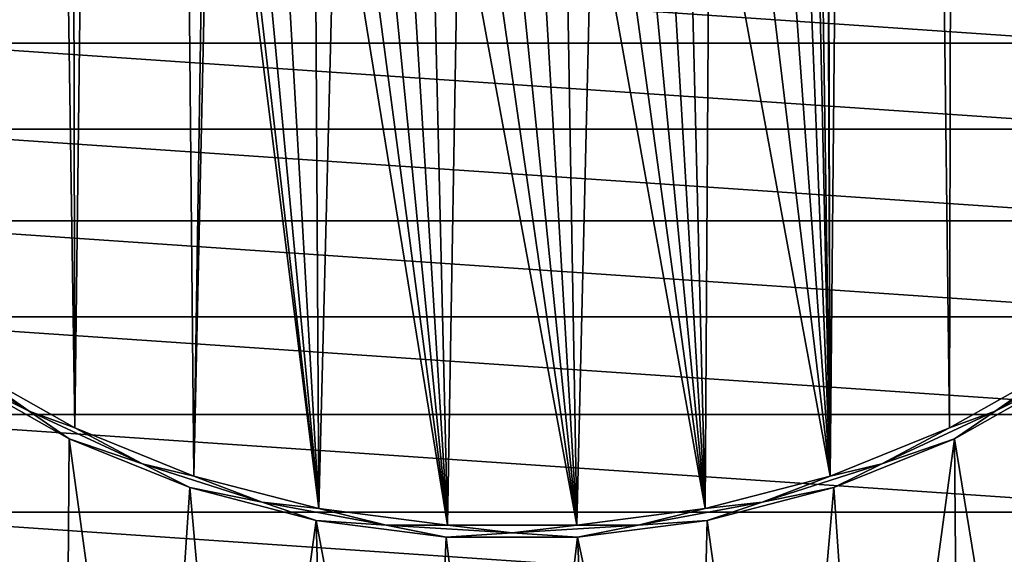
# Model space of a CAD drawing. Header units: metres. Extents: x -24 to 24, y -256 to 25.
# Tile 91 of 256: x -6.97 to 6.97, y -235.61 to -228.04. Entities that reach past the tile are written whole.
import ezdxf

# ---------------------------------------------------------------- set-up
doc = ezdxf.new("R2010")
doc.units = ezdxf.units.M
doc.layers.add('solid_DOMO_KURZ_SW0002', color=7, linetype='CONTINUOUS')

msp = doc.modelspace()

# ---------------------------------------------------------------- linework, layer by layer
at = {"layer": 'solid_DOMO_KURZ_SW0002'}
for points in [[(-6.192926, -233.818314, 177.320801), (-5.24638, -156.202515, 152.854385), (-6.354603, -156.995651, 153.097626)], [(-6.192926, -233.818314, 177.320801), (-4.504562, -234.499802, 177.545258), (-5.24638, -156.202515, 152.854385)], [(-4.316981, -222.159668, 173.655304), (-5.24638, -156.202515, 152.854385), (-4.504562, -234.499802, 177.545258)], [(4.317758, -165.8909, 155.91243), (4.50474, -234.500351, 177.543961), (5.246999, -156.202774, 152.852768)], [(4.50474, -234.500351, 177.543961), (6.193147, -233.819046, 177.319016), (5.246999, -156.202774, 152.852768)], [(6.193147, -233.819046, 177.319016), (6.355255, -156.995956, 153.095657), (5.246999, -156.202774, 152.852768)], [(-6.192926, -233.818314, 177.320801), (-6.354603, -156.995651, 153.097626), (-7.333496, -157.931259, 153.385452)], [(6.193147, -233.819046, 177.319016), (7.770568, -232.929489, 177.02626), (6.355255, -156.995956, 153.095657)], [(7.770568, -232.929489, 177.02626), (7.334171, -157.931564, 153.383179), (6.355255, -156.995956, 153.095657)], [(-7.770362, -232.928543, 177.028473), (-6.192926, -233.818314, 177.320801), (-7.333496, -157.931259, 153.385452)], [(4.317758, -165.8909, 155.91243), (4.317678, -186.014328, 162.257309), (4.50474, -234.500351, 177.543961)], [(4.317678, -186.014328, 162.257309), (4.317534, -222.160202, 173.654068), (4.50474, -234.500351, 177.543961)], [(-4.252995, -222.851379, 173.873688), (-4.316981, -222.159668, 173.655304), (-4.504562, -234.499802, 177.545258)], [(4.317534, -222.160202, 173.654068), (4.253569, -222.851761, 173.872421), (4.50474, -234.500351, 177.543961)], [(-4.252995, -222.851379, 173.873688), (-4.504562, -234.499802, 177.545258), (-2.735352, -234.961014, 177.697388)], [(-4.062646, -223.5233, 174.08638), (-4.252995, -222.851379, 173.873688), (-2.735352, -234.961014, 177.697388)], [(4.253569, -222.851761, 173.872421), (4.063194, -223.523697, 174.085175), (4.50474, -234.500351, 177.543961)], [(-3.750533, -224.156311, 174.287247), (-4.062646, -223.5233, 174.08638), (-2.735352, -234.961014, 177.697388)], [(4.063194, -223.523697, 174.085175), (3.751093, -224.156631, 174.286118), (4.50474, -234.500351, 177.543961)], [(-3.324515, -224.731583, 174.4702), (-3.750533, -224.156311, 174.287247), (-2.735352, -234.961014, 177.697388)], [(3.751093, -224.156631, 174.286118), (3.324969, -224.73201, 174.469254), (4.50474, -234.500351, 177.543961)], [(-2.795661, -225.231491, 174.629501), (-3.324515, -224.731583, 174.4702), (-2.735352, -234.961014, 177.697388)], [(3.324969, -224.73201, 174.469254), (2.796304, -225.231705, 174.628662), (4.50474, -234.500351, 177.543961)], [(-2.49742, -225.447845, 174.698532), (-2.795661, -225.231491, 174.629501), (-2.735352, -234.961014, 177.697388)], [(2.796304, -225.231705, 174.628662), (2.49808, -225.447983, 174.697769), (2.735541, -234.961334, 177.696594)], [(2.796304, -225.231705, 174.628662), (2.735541, -234.961334, 177.696594), (4.50474, -234.500351, 177.543961)], [(-2.49742, -225.447845, 174.698532), (-2.735352, -234.961014, 177.697388), (-0.917184, -235.19371, 177.774078)], [(-2.179204, -225.63945, 174.759705), (-2.49742, -225.447845, 174.698532), (-0.917184, -235.19371, 177.774078)], [(2.49808, -225.447983, 174.697769), (2.179701, -225.639679, 174.759064), (2.735541, -234.961334, 177.696594)], [(-1.843384, -225.804688, 174.812485), (-2.179204, -225.63945, 174.759705), (-0.917184, -235.19371, 177.774078)], [(2.179701, -225.639679, 174.759064), (1.844026, -225.80484, 174.811935), (2.735541, -234.961334, 177.696594)], [(-1.492958, -225.941879, 174.856323), (-1.843384, -225.804688, 174.812485), (-0.917184, -235.19371, 177.774078)], [(1.844026, -225.80484, 174.811935), (1.493668, -225.941956, 174.855865), (2.735541, -234.961334, 177.696594)], [(-1.130684, -226.049835, 174.890823), (-1.492958, -225.941879, 174.856323), (-0.917184, -235.19371, 177.774078)], [(1.493668, -225.941956, 174.855865), (1.131258, -226.049927, 174.890488), (2.735541, -234.961334, 177.696594)], [(-0.758938, -226.127701, 174.915695), (-1.130684, -226.049835, 174.890823), (-0.917184, -235.19371, 177.774078)], [(-0.758938, -226.127701, 174.915695), (-0.917184, -235.19371, 177.774078), (0.917493, -235.193817, 177.773819)], [(-0.380535, -226.174774, 174.93071), (-0.758938, -226.127701, 174.915695), (0.917493, -235.193817, 177.773819)], [(0.759564, -226.127762, 174.915466), (0.381157, -226.174789, 174.930603), (0.917493, -235.193817, 177.773819)], [(1.131258, -226.049927, 174.890488), (0.759564, -226.127762, 174.915466), (0.917493, -235.193817, 177.773819)], [(1.131258, -226.049927, 174.890488), (0.917493, -235.193817, 177.773819), (2.735541, -234.961334, 177.696594)], [(-0.380535, -226.174774, 174.93071), (0.917493, -235.193817, 177.773819), (0.000262, -226.190536, 174.935699)], [(0.381157, -226.174789, 174.930603), (0.000262, -226.190536, 174.935699), (0.917493, -235.193817, 177.773819)], [(-8.580786, -228.369324, 135.622375), (-7.708649, -227.258209, 135.272034), (8.580786, -228.369324, 135.622375)], [(-7.708649, -227.258209, 135.272034), (7.708649, -227.258209, 135.272034), (8.580786, -228.369324, 135.622375)], [(-9.278254, -229.587524, 136.00647), (-8.580786, -228.369324, 135.622375), (9.278254, -229.587524, 136.00647)], [(-8.580786, -228.369324, 135.622375), (8.580786, -228.369324, 135.622375), (9.278254, -229.587524, 136.00647)], [(-9.78682, -230.887939, 136.416489), (-9.278254, -229.587524, 136.00647), (9.78682, -230.887939, 136.416489)], [(-9.278254, -229.587524, 136.00647), (9.278254, -229.587524, 136.00647), (9.78682, -230.887939, 136.416489)], [(-10.096179, -232.244217, 136.844116), (-9.78682, -230.887939, 136.416489), (10.096179, -232.244217, 136.844116)], [(-9.78682, -230.887939, 136.416489), (9.78682, -230.887939, 136.416489), (10.096179, -232.244217, 136.844116)], [(-10.2, -233.628632, 137.280624), (-10.096179, -232.244217, 136.844116), (10.2, -233.628632, 137.280624)], [(-10.096179, -232.244217, 136.844116), (10.096179, -232.244217, 136.844116), (10.2, -233.628632, 137.280624)], [(-6.839356, -233.582443, 177.229294), (-8.330924, -232.64621, 176.921997), (-7.867151, -233.072388, 177.020401)], [(-6.839356, -233.582443, 177.229294), (-7.770362, -232.928543, 177.028473), (-8.330924, -232.64621, 176.921997)], [(8.331153, -232.647339, 176.919617), (6.839531, -233.583374, 177.227341), (7.85866, -233.07399, 177.020981)], [(8.331153, -232.647339, 176.919617), (7.770568, -232.929489, 177.02626), (6.839531, -233.583374, 177.227341)], [(-6.839356, -233.582443, 177.229294), (-6.192926, -233.818314, 177.320801), (-7.770362, -232.928543, 177.028473)], [(6.839531, -233.583374, 177.227341), (7.770568, -232.929489, 177.02626), (6.193147, -233.819046, 177.319016)], [(-7.867151, -233.072388, 177.020401), (-7.553992, -241.880569, 179.800247), (-6.33472, -242.263275, 179.930161)], [(-6.271388, -233.97261, 177.316574), (-7.867151, -233.072388, 177.020401), (-6.33472, -242.263275, 179.930161)], [(-6.839356, -233.582443, 177.229294), (-7.867151, -233.072388, 177.020401), (-6.271388, -233.97261, 177.316574)], [(7.85866, -233.07399, 177.020981), (6.262468, -233.973999, 177.317062), (7.553982, -241.880569, 179.800247)], [(6.839531, -233.583374, 177.227341), (6.262468, -233.973999, 177.317062), (7.85866, -233.07399, 177.020981)], [(-10.2, -233.628632, 137.280624), (10.2, -233.628632, 137.280624), (10.096179, -235.013046, 137.717133)], [(-10.096179, -235.013046, 137.717133), (-10.2, -233.628632, 137.280624), (10.096179, -235.013046, 137.717133)], [(-5.232797, -234.327286, 177.474472), (-6.839356, -233.582443, 177.229294), (-6.271388, -233.97261, 177.316574)], [(-5.232797, -234.327286, 177.474472), (-6.192926, -233.818314, 177.320801), (-6.839356, -233.582443, 177.229294)], [(6.839531, -233.583374, 177.227341), (5.232945, -234.328003, 177.472977), (6.262468, -233.973999, 177.317062)], [(6.839531, -233.583374, 177.227341), (6.193147, -233.819046, 177.319016), (5.232945, -234.328003, 177.472977)], [(-5.232797, -234.327286, 177.474472), (-4.504562, -234.499802, 177.545258), (-6.192926, -233.818314, 177.320801)], [(5.232945, -234.328003, 177.472977), (6.193147, -233.819046, 177.319016), (4.50474, -234.500351, 177.543961)], [(-6.271388, -233.97261, 177.316574), (-6.33472, -242.263275, 179.930161), (-5.093801, -242.578217, 180.037216)], [(-4.562715, -234.662415, 177.544159), (-6.271388, -233.97261, 177.316574), (-5.093801, -242.578217, 180.037216)], [(-5.232797, -234.327286, 177.474472), (-6.271388, -233.97261, 177.316574), (-4.562715, -234.662415, 177.544159)], [(6.262468, -233.973999, 177.317062), (4.553589, -234.663422, 177.544525), (5.093786, -242.578217, 180.037216)], [(5.232945, -234.328003, 177.472977), (4.553589, -234.663422, 177.544525), (6.262468, -233.973999, 177.317062)], [(6.262468, -233.973999, 177.317062), (5.093786, -242.578217, 180.037216), (6.334681, -242.26329, 179.930176)], [(6.262468, -233.973999, 177.317062), (6.334681, -242.26329, 179.930176), (7.553982, -241.880569, 179.800247)], [(-3.538203, -234.868393, 177.652924), (-5.232797, -234.327286, 177.474472), (-4.562715, -234.662415, 177.544159)], [(-3.538203, -234.868393, 177.652924), (-4.504562, -234.499802, 177.545258), (-5.232797, -234.327286, 177.474472)], [(5.232945, -234.328003, 177.472977), (3.538368, -234.868866, 177.651901), (4.553589, -234.663422, 177.544525)], [(5.232945, -234.328003, 177.472977), (4.50474, -234.500351, 177.543961), (3.538368, -234.868866, 177.651901)], [(-3.538203, -234.868393, 177.652924), (-2.735352, -234.961014, 177.697388), (-4.504562, -234.499802, 177.545258)], [(3.538368, -234.868866, 177.651901), (4.50474, -234.500351, 177.543961), (2.735541, -234.961334, 177.696594)], [(-4.562715, -234.662415, 177.544159), (-5.093801, -242.578217, 180.037216), (-3.835751, -242.824219, 180.120911)], [(-2.772691, -235.12912, 177.698486), (-4.562715, -234.662415, 177.544159), (-3.835751, -242.824219, 180.120911)], [(-3.538203, -234.868393, 177.652924), (-4.562715, -234.662415, 177.544159), (-2.772691, -235.12912, 177.698486)], [(4.553589, -234.663422, 177.544525), (2.7636, -235.129715, 177.6987), (3.835748, -242.824219, 180.120911)], [(3.538368, -234.868866, 177.651901), (2.7636, -235.129715, 177.6987), (4.553589, -234.663422, 177.544525)], [(4.553589, -234.663422, 177.544525), (3.835748, -242.824219, 180.120911), (5.093786, -242.578217, 180.037216)], [(-1.784065, -235.196747, 177.761261), (-3.538203, -234.868393, 177.652924), (-2.772691, -235.12912, 177.698486)], [(-1.784065, -235.196747, 177.761261), (-2.735352, -234.961014, 177.697388), (-3.538203, -234.868393, 177.652924)], [(3.538368, -234.868866, 177.651901), (1.784249, -235.196976, 177.760742), (2.7636, -235.129715, 177.6987)], [(3.538368, -234.868866, 177.651901), (2.735541, -234.961334, 177.696594), (1.784249, -235.196976, 177.760742)], [(-10.096179, -235.013046, 137.717133), (10.096179, -235.013046, 137.717133), (9.78682, -236.369324, 138.14476)], [(-9.78682, -236.369324, 138.14476), (-10.096179, -235.013046, 137.717133), (9.78682, -236.369324, 138.14476)], [(-1.784065, -235.196747, 177.761261), (-0.917184, -235.19371, 177.774078), (-2.735352, -234.961014, 177.697388)], [(1.784249, -235.196976, 177.760742), (2.735541, -234.961334, 177.696594), (0.917493, -235.193817, 177.773819)], [(-2.772691, -235.12912, 177.698486), (-3.835751, -242.824219, 180.120911), (-2.564718, -243.000519, 180.180939)], [(-2.772691, -235.12912, 177.698486), (-2.564718, -243.000519, 180.180939), (-1.284424, -243.106552, 180.217056)], [(-0.932709, -235.364716, 177.776489), (-2.772691, -235.12912, 177.698486), (-1.284424, -243.106552, 180.217056)], [(-1.784065, -235.196747, 177.761261), (-2.772691, -235.12912, 177.698486), (-0.932709, -235.364716, 177.776489)], [(0.000095, -235.306885, 177.797424), (-0.917184, -235.19371, 177.774078), (-1.784065, -235.196747, 177.761261)], [(0.000095, -235.306885, 177.797424), (-1.784065, -235.196747, 177.761261), (-0.932709, -235.364716, 177.776489)], [(0.000095, -235.306885, 177.797424), (0.917493, -235.193817, 177.773819), (-0.917184, -235.19371, 177.774078)], [(1.784249, -235.196976, 177.760742), (0.917493, -235.193817, 177.773819), (0.000095, -235.306885, 177.797424)], [(1.784249, -235.196976, 177.760742), (0.000095, -235.306885, 177.797424), (0.923522, -235.364914, 177.776566)], [(2.7636, -235.129715, 177.6987), (0.923522, -235.364914, 177.776566), (2.564689, -243.000519, 180.180939)], [(1.784249, -235.196976, 177.760742), (0.923522, -235.364914, 177.776566), (2.7636, -235.129715, 177.6987)], [(2.7636, -235.129715, 177.6987), (2.564689, -243.000519, 180.180939), (3.835748, -242.824219, 180.120911)], [(0.000095, -235.306885, 177.797424), (-0.932709, -235.364716, 177.776489), (0.923522, -235.364914, 177.776566)], [(-0.932709, -235.364716, 177.776489), (-1.284424, -243.106552, 180.217056), (0, -243.141968, 180.229126)], [(0.923522, -235.364914, 177.776566), (-0.932709, -235.364716, 177.776489), (0, -243.141968, 180.229126)], [(0.923522, -235.364914, 177.776566), (0, -243.141968, 180.229126), (1.284423, -243.106552, 180.217056)], [(0.923522, -235.364914, 177.776566), (1.284423, -243.106552, 180.217056), (2.564689, -243.000519, 180.180939)]]:
    msp.add_3dface(points, dxfattribs=at)

doc.saveas('drawing.dxf')
